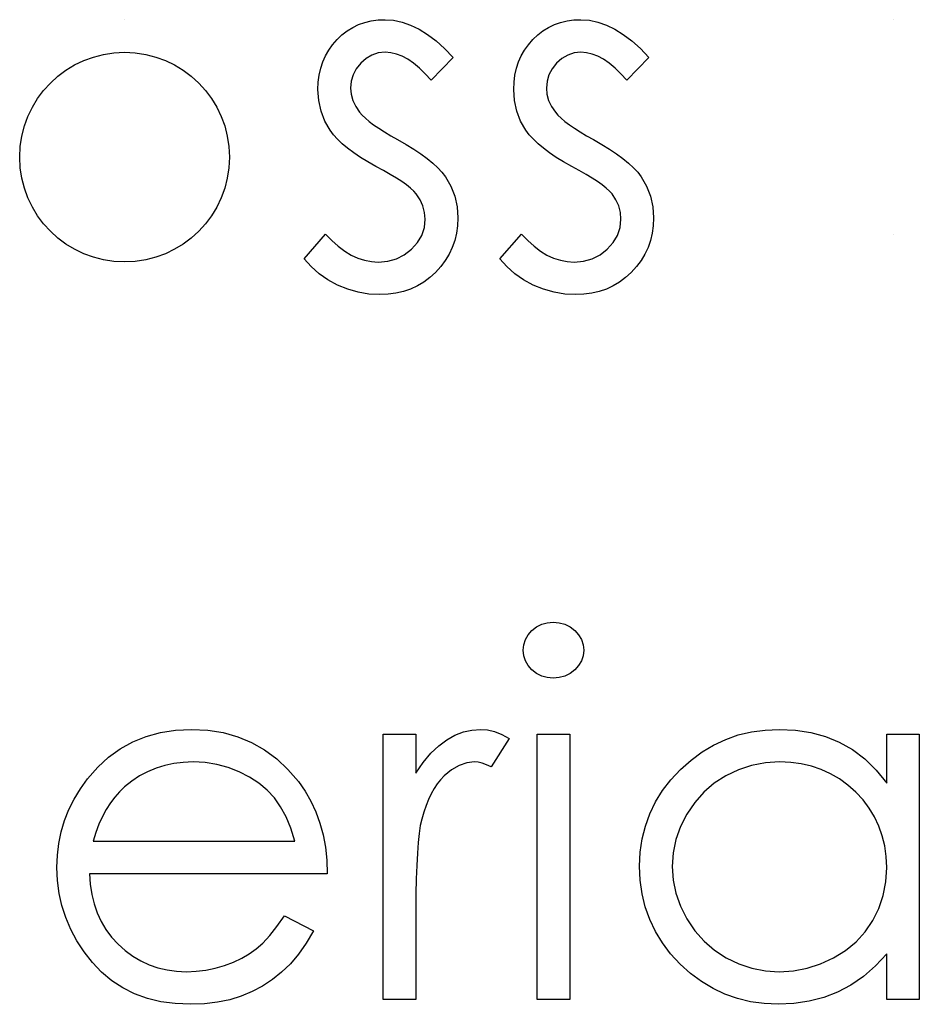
# Model space of a CAD drawing. Header units: inches. Extents: x 370 to 474, y 80 to 168.
# Tile 86 of 170: x 429.531 to 429.872, y 86.148 to 86.521. Entities that reach past the tile are written whole.
import ezdxf

# ---------------------------------------------------------------- set-up
doc = ezdxf.new("R2010")
doc.units = ezdxf.units.IN
doc.header["$LTSCALE"] = 0.5
doc.header["$MEASUREMENT"] = 0

msp = doc.modelspace()

# ---------------------------------------------------------------- linework, layer by layer
at = {"color": 7, "linetype": 'Continuous'}
for p, q in [((429.5711998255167, 86.5214153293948), (429.571199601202, 86.5214153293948)), ((429.6672038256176, 86.52130491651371), (429.6699089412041, 86.5214153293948)), ((429.6699089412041, 86.5214153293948), (429.6699089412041, 86.5214153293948)), ((429.6699089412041, 86.5214153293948), (429.6731109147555, 86.52119450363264)), ((429.7414012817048, 86.52130491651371), (429.7441063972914, 86.5214153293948)), ((429.7441063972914, 86.5214153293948), (429.7441063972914, 86.5214153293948)), ((429.7441063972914, 86.5214153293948), (429.7473083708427, 86.52119450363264)), ((429.6555276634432, 86.51716443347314), (429.6576255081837, 86.51846178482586)), ((429.6576255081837, 86.51846178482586), (429.6598337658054, 86.51953831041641)), ((429.6598337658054, 86.51953831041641), (429.6621800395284, 86.52036640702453)), ((429.6621800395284, 86.52036640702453), (429.6646367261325, 86.5209460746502)), ((429.6646367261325, 86.5209460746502), (429.6672038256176, 86.52130491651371)), ((429.6731109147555, 86.52119450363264), (429.6763128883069, 86.52053202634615)), ((429.6763128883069, 86.52053202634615), (429.6795424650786, 86.51940029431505)), ((429.6795424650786, 86.51940029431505), (429.6827720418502, 86.51782691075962)), ((429.6827720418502, 86.51782691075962), (429.6859740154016, 86.51581187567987)), ((429.7297251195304, 86.51716443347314), (429.7318229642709, 86.51846178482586)), ((429.7318229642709, 86.51846178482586), (429.7340312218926, 86.51953831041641)), ((429.7340312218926, 86.51953831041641), (429.7363774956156, 86.52036640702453)), ((429.7363774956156, 86.52036640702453), (429.7388341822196, 86.5209460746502)), ((429.7388341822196, 86.5209460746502), (429.7414012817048, 86.52130491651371)), ((429.7473083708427, 86.52119450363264), (429.7505103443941, 86.52053202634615)), ((429.7505103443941, 86.52053202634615), (429.7537399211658, 86.51940029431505)), ((429.7537399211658, 86.51940029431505), (429.7569694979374, 86.51782691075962)), ((429.7569694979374, 86.51782691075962), (429.7601714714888, 86.51581187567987)), ((429.6516632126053, 86.51387965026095), (429.6535402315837, 86.51564625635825)), ((429.6535402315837, 86.51564625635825), (429.6555276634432, 86.51716443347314)), ((429.6859740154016, 86.51581187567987), (429.6892035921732, 86.51335518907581)), ((429.7258606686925, 86.51387965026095), (429.7277376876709, 86.51564625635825)), ((429.7277376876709, 86.51564625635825), (429.7297251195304, 86.51716443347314)), ((429.7601714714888, 86.51581187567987), (429.7634010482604, 86.51335518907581)), ((429.6485164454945, 86.50987718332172), (429.6499794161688, 86.511947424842)), ((429.6499794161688, 86.511947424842), (429.6516632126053, 86.51387965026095)), ((429.6892035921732, 86.51335518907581), (429.6924607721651, 86.51045685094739)), ((429.6924607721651, 86.51045685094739), (429.6956903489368, 86.50708925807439)), ((429.7227139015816, 86.50987718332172), (429.724176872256, 86.511947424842)), ((429.724176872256, 86.511947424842), (429.7258606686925, 86.51387965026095)), ((429.7634010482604, 86.51335518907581), (429.7666582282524, 86.51045685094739)), ((429.7666582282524, 86.51045685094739), (429.769887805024, 86.50708925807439)), ((429.6462529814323, 86.50540546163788), (429.6472743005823, 86.50769652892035)), ((429.6472743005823, 86.50769652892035), (429.6485164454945, 86.50987718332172)), ((429.6626768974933, 86.50675801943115), (429.6606618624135, 86.50496381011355)), ((429.6649127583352, 86.50802776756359), (429.6626768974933, 86.50675801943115)), ((429.6673142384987, 86.50880065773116), (429.6649127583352, 86.50802776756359)), ((429.6699089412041, 86.5090490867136), (429.6673142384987, 86.50880065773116)), ((429.6720343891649, 86.50888346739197), (429.6699089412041, 86.5090490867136)), ((429.6699089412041, 86.5090490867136), (429.6699089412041, 86.5090490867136)), ((429.674187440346, 86.5083866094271), (429.6720343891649, 86.50888346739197)), ((429.6763404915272, 86.50755851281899), (429.674187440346, 86.5083866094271)), ((429.6785211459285, 86.50639917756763), (429.6763404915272, 86.50755851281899)), ((429.6956900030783, 86.50708925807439), (429.6872989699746, 86.49844945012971)), ((429.7204504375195, 86.50540546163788), (429.7214717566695, 86.50769652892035)), ((429.7214717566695, 86.50769652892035), (429.7227139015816, 86.50987718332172)), ((429.7368743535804, 86.50675801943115), (429.7348593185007, 86.50496381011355)), ((429.7391102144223, 86.50802776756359), (429.7368743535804, 86.50675801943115)), ((429.7415116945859, 86.50880065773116), (429.7391102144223, 86.50802776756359)), ((429.7441063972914, 86.5090490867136), (429.7415116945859, 86.50880065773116)), ((429.7462318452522, 86.50888346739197), (429.7441063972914, 86.5090490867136)), ((429.7441063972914, 86.5090490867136), (429.7441063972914, 86.5090490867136)), ((429.7483848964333, 86.5083866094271), (429.7462318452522, 86.50888346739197)), ((429.7505379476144, 86.50755851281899), (429.7483848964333, 86.5083866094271)), ((429.7527186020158, 86.50639917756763), (429.7505379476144, 86.50755851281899)), ((429.7698872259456, 86.50708925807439), (429.7614964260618, 86.49844945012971)), ((429.644900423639, 86.50043688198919), (429.6454800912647, 86.50297637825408)), ((429.6454800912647, 86.50297637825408), (429.6462529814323, 86.50540546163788)), ((429.658978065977, 86.50283836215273), (429.6577911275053, 86.50057489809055)), ((429.6606618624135, 86.50496381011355), (429.658978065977, 86.50283836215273)), ((429.6806741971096, 86.50490860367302), (429.6785211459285, 86.50639917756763)), ((429.6828824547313, 86.50308679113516), (429.6806741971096, 86.50490860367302)), ((429.6850907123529, 86.50093373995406), (429.6828824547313, 86.50308679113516)), ((429.7190978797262, 86.50043688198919), (429.7196775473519, 86.50297637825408)), ((429.7196775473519, 86.50297637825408), (429.7204504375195, 86.50540546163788)), ((429.7331755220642, 86.50283836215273), (429.7319885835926, 86.50057489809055)), ((429.7348593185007, 86.50496381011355), (429.7331755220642, 86.50283836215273)), ((429.7548716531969, 86.50490860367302), (429.7527186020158, 86.50639917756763)), ((429.7570799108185, 86.50308679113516), (429.7548716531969, 86.50490860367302)), ((429.7592881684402, 86.50093373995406), (429.7570799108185, 86.50308679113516)), ((429.6445691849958, 86.49778697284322), (429.644900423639, 86.50043688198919)), ((429.6577911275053, 86.50057489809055), (429.6570734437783, 86.49811821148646)), ((429.6872989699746, 86.49844945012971), (429.6850907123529, 86.50093373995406)), ((429.718766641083, 86.49778697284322), (429.7190978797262, 86.50043688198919)), ((429.7319885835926, 86.50057489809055), (429.7312708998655, 86.49811821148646)), ((429.7614964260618, 86.49844945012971), (429.7592881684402, 86.50093373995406)), ((429.6444587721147, 86.4949990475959), (429.6445691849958, 86.49778697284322)), ((429.6570734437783, 86.49811821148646), (429.6568250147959, 86.49549590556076)), ((429.6568250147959, 86.49549590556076), (429.6568250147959, 86.49549590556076)), ((429.6568250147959, 86.49549590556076), (429.6570458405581, 86.49312202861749)), ((429.6872989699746, 86.49844945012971), (429.6872989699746, 86.49844945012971)), ((429.7186562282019, 86.4949990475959), (429.718766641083, 86.49778697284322)), ((429.7312708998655, 86.49811821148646), (429.7310224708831, 86.49549590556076)), ((429.7310224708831, 86.49549590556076), (429.7310224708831, 86.49549590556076)), ((429.7310224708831, 86.49549590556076), (429.7312432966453, 86.49312202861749)), ((429.7614964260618, 86.49844945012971), (429.7614964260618, 86.49844945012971)), ((429.6447348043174, 86.49074815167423), (429.6444587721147, 86.4949990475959)), ((429.6444587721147, 86.4949990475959), (429.6444587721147, 86.4949990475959)), ((429.6570458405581, 86.49312202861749), (429.6576807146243, 86.49083096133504)), ((429.7189322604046, 86.49074815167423), (429.7186562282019, 86.4949990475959)), ((429.7186562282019, 86.4949990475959), (429.7186562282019, 86.4949990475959)), ((429.7312432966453, 86.49312202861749), (429.7318781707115, 86.49083096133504)), ((429.645618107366, 86.48677328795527), (429.6447348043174, 86.49074815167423)), ((429.6576807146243, 86.49083096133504), (429.6587572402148, 86.48856749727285)), ((429.6587572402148, 86.48856749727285), (429.6602478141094, 86.48635923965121)), ((429.7198155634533, 86.48677328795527), (429.7189322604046, 86.49074815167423)), ((429.7318781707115, 86.49083096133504), (429.732954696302, 86.48856749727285)), ((429.732954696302, 86.48856749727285), (429.7344452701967, 86.48635923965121)), ((429.6470534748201, 86.4829916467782), (429.645618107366, 86.48677328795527)), ((429.6602478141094, 86.48635923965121), (429.6602478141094, 86.48635923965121)), ((429.6602478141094, 86.48635923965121), (429.6612139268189, 86.48522750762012)), ((429.6612139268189, 86.48522750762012), (429.6624284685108, 86.48406817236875)), ((429.6624284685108, 86.48406817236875), (429.6638638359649, 86.48282602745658)), ((429.7212509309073, 86.4829916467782), (429.7198155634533, 86.48677328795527)), ((429.7344452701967, 86.48635923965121), (429.7344452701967, 86.48635923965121)), ((429.7344452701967, 86.48635923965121), (429.7354113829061, 86.48522750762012)), ((429.7354113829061, 86.48522750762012), (429.736625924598, 86.48406817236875)), ((429.736625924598, 86.48406817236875), (429.7380612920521, 86.48282602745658)), ((429.6490685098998, 86.47948603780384), (429.6470534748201, 86.4829916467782)), ((429.6638638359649, 86.48282602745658), (429.6655476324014, 86.48155627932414)), ((429.6655476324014, 86.48155627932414), (429.6674798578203, 86.48023132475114)), ((429.7232659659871, 86.47948603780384), (429.7212509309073, 86.4829916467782)), ((429.7380612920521, 86.48282602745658), (429.7397450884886, 86.48155627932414)), ((429.7397450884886, 86.48155627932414), (429.7416773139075, 86.48023132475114)), ((429.6503382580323, 86.47780224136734), (429.6490685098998, 86.47948603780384)), ((429.6490685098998, 86.47948603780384), (429.6490685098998, 86.47948603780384)), ((429.6518840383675, 86.47609084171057), (429.6503382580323, 86.47780224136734)), ((429.6674798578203, 86.48023132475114), (429.6696329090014, 86.47887876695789)), ((429.6696329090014, 86.47887876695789), (429.6720067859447, 86.47744339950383)), ((429.6720067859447, 86.47744339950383), (429.6746290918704, 86.47598042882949)), ((429.7245357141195, 86.47780224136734), (429.7232659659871, 86.47948603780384)), ((429.7232659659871, 86.47948603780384), (429.7232659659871, 86.47948603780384)), ((429.7260814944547, 86.47609084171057), (429.7245357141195, 86.47780224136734)), ((429.7416773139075, 86.48023132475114), (429.7438303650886, 86.47887876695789)), ((429.7438303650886, 86.47887876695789), (429.7462042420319, 86.47744339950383)), ((429.7462042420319, 86.47744339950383), (429.7488265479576, 86.47598042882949)), ((429.6536506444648, 86.47437944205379), (429.6518840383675, 86.47609084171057)), ((429.6556932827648, 86.47266804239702), (429.6536506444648, 86.47437944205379)), ((429.6746290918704, 86.47598042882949), (429.6746290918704, 86.47598042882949)), ((429.6746290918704, 86.47598042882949), (429.6778310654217, 86.47415861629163)), ((429.6778310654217, 86.47415861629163), (429.6807570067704, 86.47236440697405)), ((429.727848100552, 86.47437944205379), (429.7260814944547, 86.47609084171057)), ((429.729890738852, 86.47266804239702), (429.727848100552, 86.47437944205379)), ((429.7488265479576, 86.47598042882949), (429.7488265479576, 86.47598042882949)), ((429.7488265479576, 86.47598042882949), (429.752028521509, 86.47415861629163)), ((429.752028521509, 86.47415861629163), (429.7549544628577, 86.47236440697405)), ((429.6580119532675, 86.47095664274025), (429.6556932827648, 86.47266804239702)), ((429.6605514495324, 86.4692176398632), (429.6580119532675, 86.47095664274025)), ((429.663366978, 86.46747863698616), (429.6605514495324, 86.4692176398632)), ((429.6807570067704, 86.47236440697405), (429.6834345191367, 86.47057019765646)), ((429.6834345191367, 86.47057019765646), (429.6858359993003, 86.46880359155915)), ((429.7322094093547, 86.47095664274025), (429.729890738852, 86.47266804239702)), ((429.7347489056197, 86.4692176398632), (429.7322094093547, 86.47095664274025)), ((429.7375644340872, 86.46747863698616), (429.7347489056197, 86.4692176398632)), ((429.7549544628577, 86.47236440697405), (429.7576319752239, 86.47057019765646)), ((429.7576319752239, 86.47057019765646), (429.7600334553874, 86.46880359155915)), ((429.66643093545, 86.46573963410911), (429.663366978, 86.46747863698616)), ((429.6692740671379, 86.46419385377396), (429.66643093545, 86.46573963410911)), ((429.66643093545, 86.46573963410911), (429.66643093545, 86.46573963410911)), ((429.6858359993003, 86.46880359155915), (429.687961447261, 86.46703698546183)), ((429.687961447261, 86.46703698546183), (429.6898384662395, 86.46529798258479)), ((429.7406283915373, 86.46573963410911), (429.7375644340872, 86.46747863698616)), ((429.7434715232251, 86.46419385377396), (429.7406283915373, 86.46573963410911)), ((429.7406283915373, 86.46573963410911), (429.7406283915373, 86.46573963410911)), ((429.7600334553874, 86.46880359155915), (429.7621589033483, 86.46703698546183)), ((429.7621589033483, 86.46703698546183), (429.7640359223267, 86.46529798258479)), ((429.671841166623, 86.46273088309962), (429.6692740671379, 86.46419385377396)), ((429.6741598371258, 86.4613507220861), (429.671841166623, 86.46273088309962)), ((429.6898384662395, 86.46529798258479), (429.6914394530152, 86.46355897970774)), ((429.6914394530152, 86.46355897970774), (429.6927644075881, 86.46184758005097)), ((429.6927644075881, 86.46184758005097), (429.6927644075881, 86.46184758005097)), ((429.6927644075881, 86.46184758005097), (429.6948070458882, 86.45828676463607)), ((429.7460386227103, 86.46273088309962), (429.7434715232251, 86.46419385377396)), ((429.748357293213, 86.4613507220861), (429.7460386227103, 86.46273088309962)), ((429.7640359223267, 86.46529798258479), (429.7656369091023, 86.46355897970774)), ((429.7656369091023, 86.46355897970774), (429.7669618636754, 86.46184758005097)), ((429.7669618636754, 86.46184758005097), (429.7669618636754, 86.46184758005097)), ((429.7669618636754, 86.46184758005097), (429.7690045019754, 86.45828676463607)), ((429.6762024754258, 86.46002576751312), (429.6741598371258, 86.4613507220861)), ((429.6779690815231, 86.45875601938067), (429.6762024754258, 86.46002576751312)), ((429.679487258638, 86.45754147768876), (429.6779690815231, 86.45875601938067)), ((429.6948070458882, 86.45828676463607), (429.6962976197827, 86.454505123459)), ((429.750399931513, 86.46002576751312), (429.748357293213, 86.4613507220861)), ((429.7521665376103, 86.45875601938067), (429.750399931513, 86.46002576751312)), ((429.7536847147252, 86.45754147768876), (429.7521665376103, 86.45875601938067)), ((429.7690045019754, 86.45828676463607), (429.77049507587, 86.454505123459)), ((429.6807294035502, 86.45640974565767), (429.679487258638, 86.45754147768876)), ((429.6816955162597, 86.45536082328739), (429.6807294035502, 86.45640974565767)), ((429.6831860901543, 86.45318016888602), (429.6816955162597, 86.45536082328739)), ((429.6816955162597, 86.45536082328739), (429.6816955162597, 86.45536082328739)), ((429.6962976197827, 86.454505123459), (429.6971533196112, 86.45050265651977)), ((429.7549268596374, 86.45640974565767), (429.7536847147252, 86.45754147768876)), ((429.7558929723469, 86.45536082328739), (429.7549268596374, 86.45640974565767)), ((429.7573835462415, 86.45318016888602), (429.7558929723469, 86.45536082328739)), ((429.7558929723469, 86.45536082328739), (429.7558929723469, 86.45536082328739)), ((429.77049507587, 86.454505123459), (429.7713507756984, 86.45050265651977)), ((429.6842350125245, 86.45086149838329), (429.6831860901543, 86.45318016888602)), ((429.6848698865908, 86.44837720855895), (429.6842350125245, 86.45086149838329)), ((429.6971533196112, 86.45050265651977), (429.6974569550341, 86.44627936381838)), ((429.7584324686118, 86.45086149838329), (429.7573835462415, 86.45318016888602)), ((429.759067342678, 86.44837720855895), (429.7584324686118, 86.45086149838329)), ((429.7713507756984, 86.45050265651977), (429.7716544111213, 86.44627936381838)), ((429.6850907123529, 86.44575490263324), (429.6848698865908, 86.44837720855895)), ((429.7592881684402, 86.44575490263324), (429.759067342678, 86.44837720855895)), ((429.6847594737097, 86.44258053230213), (429.6850907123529, 86.44575490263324)), ((429.6850907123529, 86.44575490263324), (429.6850907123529, 86.44575490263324)), ((429.6973189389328, 86.44329821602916), (429.696932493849, 86.44042748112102)), ((429.6974569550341, 86.44627936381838), (429.6973189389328, 86.44329821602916)), ((429.6974569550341, 86.44627936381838), (429.6974569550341, 86.44627936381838)), ((429.7589569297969, 86.44258053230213), (429.7592881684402, 86.44575490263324)), ((429.7592881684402, 86.44575490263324), (429.7592881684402, 86.44575490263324)), ((429.77151639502, 86.44329821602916), (429.7711299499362, 86.44042748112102)), ((429.7716544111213, 86.44627936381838), (429.77151639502, 86.44329821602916)), ((429.7716544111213, 86.44627936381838), (429.7716544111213, 86.44627936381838)), ((429.6391589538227, 86.43082156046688), (429.6473571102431, 86.44015144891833)), ((429.6473571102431, 86.44015144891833), (429.6473571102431, 86.44015144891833)), ((429.6473571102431, 86.44015144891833), (429.6497309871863, 86.43766715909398)), ((429.6821647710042, 86.4368942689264), (429.6837933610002, 86.43965459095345)), ((429.6837933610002, 86.43965459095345), (429.6847594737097, 86.44258053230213)), ((429.696932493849, 86.44042748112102), (429.6962700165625, 86.43766715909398)), ((429.71335640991, 86.43082156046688), (429.7215545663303, 86.44015144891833)), ((429.7215545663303, 86.44015144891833), (429.7215545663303, 86.44015144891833)), ((429.7215545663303, 86.44015144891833), (429.7239284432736, 86.43766715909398)), ((429.7563622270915, 86.4368942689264), (429.7579908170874, 86.43965459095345)), ((429.7579908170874, 86.43965459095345), (429.7589569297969, 86.44258053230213)), ((429.7711299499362, 86.44042748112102), (429.7704674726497, 86.43766715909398)), ((429.6497309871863, 86.43766715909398), (429.6521324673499, 86.43551410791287)), ((429.6521324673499, 86.43551410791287), (429.654589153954, 86.43369229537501)), ((429.679901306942, 86.43438237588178), (429.6821647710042, 86.4368942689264)), ((429.6962700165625, 86.43766715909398), (429.6953591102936, 86.43504485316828)), ((429.7239284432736, 86.43766715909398), (429.7263299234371, 86.43551410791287)), ((429.7263299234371, 86.43551410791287), (429.7287866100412, 86.43369229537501)), ((429.7540987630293, 86.43438237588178), (429.7563622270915, 86.4368942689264)), ((429.7704674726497, 86.43766715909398), (429.7695565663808, 86.43504485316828)), ((429.654589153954, 86.43369229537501), (429.6570458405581, 86.43220172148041)), ((429.6570458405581, 86.43220172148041), (429.6595577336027, 86.43104238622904)), ((429.6741598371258, 86.43076635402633), (429.6771685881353, 86.43225692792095)), ((429.6771685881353, 86.43225692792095), (429.679901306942, 86.43438237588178)), ((429.6941445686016, 86.43250535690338), (429.6927092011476, 86.43010387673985)), ((429.6953591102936, 86.43504485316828), (429.6941445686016, 86.43250535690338)), ((429.7287866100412, 86.43369229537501), (429.7312432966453, 86.43220172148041)), ((429.7312432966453, 86.43220172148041), (429.7337551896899, 86.43104238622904)), ((429.748357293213, 86.43076635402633), (429.7513660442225, 86.43225692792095)), ((429.7513660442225, 86.43225692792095), (429.7540987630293, 86.43438237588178)), ((429.7683420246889, 86.43250535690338), (429.7669066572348, 86.43010387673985)), ((429.7695565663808, 86.43504485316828), (429.7683420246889, 86.43250535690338)), ((429.641836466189, 86.4278128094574), (429.6391589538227, 86.43082156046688)), ((429.6391589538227, 86.43082156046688), (429.6391589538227, 86.43082156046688)), ((429.6595577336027, 86.43104238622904), (429.6621248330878, 86.43021428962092)), ((429.6621248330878, 86.43021428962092), (429.664691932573, 86.42971743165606)), ((429.664691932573, 86.42971743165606), (429.6673142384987, 86.42955181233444)), ((429.6673142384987, 86.42955181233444), (429.6708750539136, 86.4298554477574)), ((429.6673142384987, 86.42955181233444), (429.6673142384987, 86.42955181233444)), ((429.6708750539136, 86.4298554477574), (429.6741598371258, 86.43076635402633)), ((429.6927092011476, 86.43010387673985), (429.6909978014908, 86.4278128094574)), ((429.7160339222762, 86.4278128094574), (429.71335640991, 86.43082156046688)), ((429.71335640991, 86.43082156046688), (429.71335640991, 86.43082156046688)), ((429.7337551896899, 86.43104238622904), (429.7363222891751, 86.43021428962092)), ((429.7363222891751, 86.43021428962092), (429.7388893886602, 86.42971743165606)), ((429.7388893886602, 86.42971743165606), (429.7415116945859, 86.42955181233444)), ((429.7415116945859, 86.42955181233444), (429.7450725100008, 86.4298554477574)), ((429.7415116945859, 86.42955181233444), (429.7415116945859, 86.42955181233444)), ((429.7450725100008, 86.4298554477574), (429.748357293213, 86.43076635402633)), ((429.7669066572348, 86.43010387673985), (429.7651952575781, 86.4278128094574)), ((429.6448452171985, 86.42513529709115), (429.641836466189, 86.4278128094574)), ((429.6481852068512, 86.42278902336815), (429.6448452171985, 86.42513529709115)), ((429.6890103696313, 86.42563215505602), (429.68682971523, 86.42364472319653)), ((429.6909978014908, 86.4278128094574), (429.6890103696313, 86.42563215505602)), ((429.7190426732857, 86.42513529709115), (429.7160339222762, 86.4278128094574)), ((429.7223826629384, 86.42278902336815), (429.7190426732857, 86.42513529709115)), ((429.7632078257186, 86.42563215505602), (429.7610271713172, 86.42364472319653)), ((429.7651952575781, 86.4278128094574), (429.7632078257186, 86.42563215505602)), ((429.6518564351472, 86.42080159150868), (429.6481852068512, 86.42278902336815)), ((429.6557484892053, 86.41922820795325), (429.6518564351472, 86.42080159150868)), ((429.6845386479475, 86.42193332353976), (429.6821095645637, 86.4204979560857)), ((429.68682971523, 86.42364472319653), (429.6845386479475, 86.42193332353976)), ((429.7260538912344, 86.42080159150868), (429.7223826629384, 86.42278902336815)), ((429.7299459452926, 86.41922820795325), (429.7260538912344, 86.42080159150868)), ((429.7587361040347, 86.42193332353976), (429.7563070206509, 86.4204979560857)), ((429.7610271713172, 86.42364472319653), (429.7587361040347, 86.42193332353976)), ((429.6597233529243, 86.41809647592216), (429.6557484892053, 86.41922820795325)), ((429.663781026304, 86.4174063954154), (429.6597233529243, 86.41809647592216)), ((429.6679491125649, 86.41718556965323), (429.663781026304, 86.4174063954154)), ((429.6710406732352, 86.41732358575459), (429.6679491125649, 86.41718556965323)), ((429.6679491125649, 86.41718556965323), (429.6679491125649, 86.41718556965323)), ((429.6739942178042, 86.41771003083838), (429.6710406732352, 86.41732358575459)), ((429.676837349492, 86.41837250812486), (429.6739942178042, 86.41771003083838)), ((429.6795424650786, 86.41931101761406), (429.676837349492, 86.41837250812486)), ((429.6821095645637, 86.4204979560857), (429.6795424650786, 86.41931101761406)), ((429.7339208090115, 86.41809647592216), (429.7299459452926, 86.41922820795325)), ((429.7379784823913, 86.4174063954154), (429.7339208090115, 86.41809647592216)), ((429.7421465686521, 86.41718556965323), (429.7379784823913, 86.4174063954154)), ((429.7452381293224, 86.41732358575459), (429.7421465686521, 86.41718556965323)), ((429.7421465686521, 86.41718556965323), (429.7421465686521, 86.41718556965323)), ((429.7481916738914, 86.41771003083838), (429.7452381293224, 86.41732358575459)), ((429.7510348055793, 86.41837250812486), (429.7481916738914, 86.41771003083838)), ((429.7537399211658, 86.41931101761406), (429.7510348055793, 86.41837250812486)), ((429.7563070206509, 86.4204979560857), (429.7537399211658, 86.41931101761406)), ((429.7255570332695, 86.2898992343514), (429.7273236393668, 86.29125179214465)), ((429.7273236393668, 86.29125179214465), (429.7292834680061, 86.29224550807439)), ((429.7292834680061, 86.29224550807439), (429.7313537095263, 86.29282517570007)), ((429.7313537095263, 86.29282517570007), (429.7336171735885, 86.29301839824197)), ((429.7336169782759, 86.29301839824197), (429.735908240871, 86.29282517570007)), ((429.735908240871, 86.29282517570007), (429.7380336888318, 86.29224550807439)), ((429.7380336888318, 86.29224550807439), (429.739993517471, 86.29125179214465)), ((429.739993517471, 86.29125179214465), (429.7417601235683, 86.2898992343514)), ((429.7224102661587, 86.28448900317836), (429.7230451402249, 86.28644883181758)), ((429.7230451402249, 86.28644883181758), (429.7240940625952, 86.28827064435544)), ((429.7240940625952, 86.28827064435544), (429.7255570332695, 86.2898992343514)), ((429.7417601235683, 86.2898992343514), (429.7432506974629, 86.28827064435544)), ((429.7432506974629, 86.28827064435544), (429.7442996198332, 86.28644883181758)), ((429.7442996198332, 86.28644883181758), (429.7449344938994, 86.28448900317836)), ((429.7221894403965, 86.28236355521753), (429.7224102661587, 86.28448900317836)), ((429.7449344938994, 86.28448900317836), (429.7451553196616, 86.28236355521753)), ((429.7224102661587, 86.28029331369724), (429.7221894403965, 86.28236355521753)), ((429.7221894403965, 86.28236355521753), (429.7221894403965, 86.28236355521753)), ((429.7230451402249, 86.2783610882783), (429.7224102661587, 86.28029331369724)), ((429.7449344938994, 86.28029331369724), (429.7442996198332, 86.2783610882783)), ((429.7451553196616, 86.28236355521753), (429.7449344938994, 86.28029331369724)), ((429.7451553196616, 86.28236355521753), (429.7451553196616, 86.28236355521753)), ((429.7240940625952, 86.27656687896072), (429.7230451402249, 86.2783610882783)), ((429.7255570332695, 86.27493828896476), (429.7240940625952, 86.27656687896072)), ((429.7432506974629, 86.27656687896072), (429.7417601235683, 86.27493828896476)), ((429.7442996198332, 86.2783610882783), (429.7432506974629, 86.27656687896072)), ((429.7273236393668, 86.27358573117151), (429.7255570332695, 86.27493828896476)), ((429.7292834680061, 86.27259201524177), (429.7273236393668, 86.27358573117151)), ((429.7313537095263, 86.27201234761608), (429.7292834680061, 86.27259201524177)), ((429.7336171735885, 86.27181912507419), (429.7313537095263, 86.27201234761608)), ((429.735908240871, 86.27201234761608), (429.7336171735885, 86.27181912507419)), ((429.7336171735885, 86.27181912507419), (429.7336171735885, 86.27181912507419)), ((429.7380336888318, 86.27259201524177), (429.735908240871, 86.27201234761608)), ((429.739993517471, 86.27358573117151), (429.7380336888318, 86.27259201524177)), ((429.7417601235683, 86.27493828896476), (429.739993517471, 86.27358573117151)), ((429.5743189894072, 86.24769391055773), (429.579397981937, 86.24973654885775)), ((429.579397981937, 86.24973654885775), (429.5847806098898, 86.25122712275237)), ((429.5847806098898, 86.25122712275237), (429.5904668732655, 86.25208282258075)), ((429.5904668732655, 86.25208282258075), (429.5964843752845, 86.25238645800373)), ((429.5964843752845, 86.25238645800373), (429.5964843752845, 86.25238645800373)), ((429.5964843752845, 86.25238645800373), (429.6026674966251, 86.25208282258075)), ((429.6026674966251, 86.25208282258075), (429.6085469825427, 86.25114431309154)), ((429.6085469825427, 86.25114431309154), (429.6140952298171, 86.2495985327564)), ((429.6140952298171, 86.2495985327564), (429.6193122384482, 86.2474454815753)), ((429.6691911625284, 86.25061985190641), (429.6815575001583, 86.25061985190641)), ((429.6691912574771, 86.14992330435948), (429.6691912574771, 86.25061985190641)), ((429.6815575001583, 86.25061985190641), (429.6815575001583, 86.25061985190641)), ((429.6815575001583, 86.25061985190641), (429.6815575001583, 86.23579692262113)), ((429.693261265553, 86.24846680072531), (429.6963804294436, 86.25017820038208)), ((429.6963804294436, 86.25017820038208), (429.699582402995, 86.25142034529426)), ((429.699582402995, 86.25142034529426), (429.7028119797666, 86.2521380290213)), ((429.7028119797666, 86.2521380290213), (429.7061243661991, 86.25238645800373)), ((429.7061243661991, 86.25238645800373), (429.7061243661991, 86.25238645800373)), ((429.7061243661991, 86.25238645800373), (429.7086914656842, 86.25216563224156)), ((429.7086914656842, 86.25216563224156), (429.7113413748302, 86.25153075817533)), ((429.7168896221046, 86.24893605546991), (429.710099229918, 86.23822600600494)), ((429.7113413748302, 86.25153075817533), (429.714074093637, 86.25045423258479)), ((429.714074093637, 86.25045423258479), (429.7168896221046, 86.24893605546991)), ((429.7168896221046, 86.24893605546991), (429.7168896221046, 86.24893605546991)), ((429.72748872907, 86.25061985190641), (429.7398555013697, 86.25061985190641)), ((429.7274892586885, 86.14992330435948), (429.7274892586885, 86.25061985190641)), ((429.7398555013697, 86.25061985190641), (429.7398555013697, 86.25061985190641)), ((429.7398555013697, 86.25061985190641), (429.7398555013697, 86.14992330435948)), ((429.7989815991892, 86.2485772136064), (429.803756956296, 86.25026101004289)), ((429.803756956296, 86.25026101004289), (429.8087255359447, 86.25144794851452)), ((429.8087255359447, 86.25144794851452), (429.8138873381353, 86.2521380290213)), ((429.8138873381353, 86.2521380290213), (429.8192423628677, 86.25238645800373)), ((429.8192423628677, 86.25238645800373), (429.8192423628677, 86.25238645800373)), ((429.8192423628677, 86.25238645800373), (429.8253978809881, 86.25208282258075)), ((429.8253978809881, 86.25208282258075), (429.8312497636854, 86.25117191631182)), ((429.8312497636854, 86.25117191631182), (429.8367980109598, 86.24962613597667)), ((429.8367980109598, 86.24962613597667), (429.8420426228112, 86.24750068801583)), ((429.8599847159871, 86.23198767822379), (429.8599847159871, 86.25061985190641)), ((429.8599847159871, 86.25061985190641), (429.8599847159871, 86.25061985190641)), ((429.8599847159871, 86.25061985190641), (429.8723509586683, 86.25061985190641)), ((429.8723508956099, 86.25061985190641), (429.8723509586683, 86.14992330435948)), ((429.5695436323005, 86.24504400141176), (429.5743189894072, 86.24769391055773)), ((429.6193122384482, 86.2474454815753), (429.6242256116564, 86.24465755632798)), ((429.6872713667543, 86.24336020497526), (429.6902249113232, 86.24620333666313)), ((429.6902249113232, 86.24620333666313), (429.693261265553, 86.24846680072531)), ((429.7900381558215, 86.24382945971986), (429.7943994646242, 86.24645176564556)), ((429.7943994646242, 86.24645176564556), (429.7989815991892, 86.2485772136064)), ((429.8420426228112, 86.24750068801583), (429.8469835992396, 86.24471276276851)), ((429.5609590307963, 86.23800518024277), (429.5650995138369, 86.24184202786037)), ((429.5650995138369, 86.24184202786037), (429.5695436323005, 86.24504400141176)), ((429.6242256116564, 86.24465755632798), (429.6288077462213, 86.24123475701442)), ((429.6843730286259, 86.23988219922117), (429.6872713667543, 86.24336020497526)), ((429.7858424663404, 86.24073789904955), (429.7900381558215, 86.24382945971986)), ((429.8469835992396, 86.24471276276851), (429.8516485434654, 86.24117955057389)), ((429.5571221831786, 86.23361626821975), (429.5609590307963, 86.23800518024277)), ((429.5863815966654, 86.23869526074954), (429.5830968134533, 86.23767394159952)), ((429.5898319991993, 86.23944054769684), (429.5863815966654, 86.23869526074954)), ((429.5934204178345, 86.23988219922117), (429.5898319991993, 86.23944054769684)), ((429.5971192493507, 86.24002021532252), (429.5934204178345, 86.23988219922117)), ((429.6016461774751, 86.23979938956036), (429.5971192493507, 86.24002021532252)), ((429.5971192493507, 86.24002021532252), (429.5971192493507, 86.24002021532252)), ((429.6060626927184, 86.23908170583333), (429.6016461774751, 86.23979938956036)), ((429.6103963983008, 86.23792237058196), (429.6060626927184, 86.23908170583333)), ((429.6145920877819, 86.23626617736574), (429.6103963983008, 86.23792237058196)), ((429.6288077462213, 86.24123475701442), (429.6330862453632, 86.23720468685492)), ((429.6815575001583, 86.23579692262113), (429.6843730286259, 86.23988219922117)), ((429.6978986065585, 86.23869526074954), (429.6950554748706, 86.2370390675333)), ((429.7008245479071, 86.23968897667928), (429.6978986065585, 86.23869526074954)), ((429.7037780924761, 86.24002021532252), (429.7008245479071, 86.23968897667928)), ((429.7051306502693, 86.23990980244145), (429.7037780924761, 86.24002021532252)), ((429.7037780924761, 86.24002021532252), (429.7037780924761, 86.24002021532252)), ((429.7066488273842, 86.23957856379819), (429.7051306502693, 86.23990980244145)), ((429.7083050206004, 86.23899889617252), (429.7066488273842, 86.23957856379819)), ((429.710099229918, 86.23822600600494), (429.7083050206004, 86.23899889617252)), ((429.710099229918, 86.23822600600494), (429.710099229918, 86.23822600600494)), ((429.7818676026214, 86.23717708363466), (429.7858424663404, 86.24073789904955)), ((429.8088083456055, 86.23872286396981), (429.8038397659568, 86.23709427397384)), ((429.8139977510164, 86.23968897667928), (429.8088083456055, 86.23872286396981)), ((429.8194071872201, 86.24002021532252), (429.8139977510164, 86.23968897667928)), ((429.8236036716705, 86.2398545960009), (429.8194079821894, 86.24002021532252)), ((429.82763374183, 86.23930253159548), (429.8236036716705, 86.2398545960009)), ((429.8314981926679, 86.23841922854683), (429.82763374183, 86.23930253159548)), ((429.8351970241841, 86.23714948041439), (429.8314981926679, 86.23841922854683)), ((429.8516485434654, 86.24117955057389), (429.8559546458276, 86.23695625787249)), ((429.5768584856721, 86.23472039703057), (429.5739601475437, 86.23278817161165)), ((429.5798948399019, 86.23632138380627), (429.5768584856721, 86.23472039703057)), ((429.5830968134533, 86.23767394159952), (429.5798948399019, 86.23632138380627)), ((429.6185393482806, 86.23425114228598), (429.6145920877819, 86.23626617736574)), ((429.6220725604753, 86.23193247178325), (429.6185393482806, 86.23425114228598)), ((429.6330862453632, 86.23720468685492), (429.6370335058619, 86.23256734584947)), ((429.6815575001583, 86.23579692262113), (429.6815575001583, 86.23579692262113)), ((429.692239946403, 86.23472039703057), (429.6908873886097, 86.23331263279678)), ((429.6950554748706, 86.2370390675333), (429.692239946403, 86.23472039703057)), ((429.7782239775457, 86.2332850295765), (429.7818676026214, 86.23717708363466)), ((429.79906440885, 86.23483080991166), (429.7946478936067, 86.23198767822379)), ((429.8038397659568, 86.23709427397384), (429.79906440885, 86.23483080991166)), ((429.8387026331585, 86.23554849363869), (429.8351970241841, 86.23714948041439)), ((429.8420702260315, 86.23358866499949), (429.8387026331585, 86.23554849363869)), ((429.8559546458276, 86.23695625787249), (429.8599847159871, 86.23198767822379)), ((429.5544170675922, 86.22986223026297), (429.5571221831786, 86.23361626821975)), ((429.5571221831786, 86.23361626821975), (429.5571221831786, 86.23361626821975)), ((429.5711722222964, 86.23057991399), (429.5692399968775, 86.22875810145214)), ((429.5739601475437, 86.23278817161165), (429.5711722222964, 86.23057991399)), ((429.5711722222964, 86.23057991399), (429.5711722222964, 86.23057991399)), ((429.6252193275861, 86.22931016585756), (429.6220725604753, 86.23193247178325)), ((429.6370335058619, 86.23256734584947), (429.6370335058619, 86.23256734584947)), ((429.6370335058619, 86.23256734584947), (429.6395730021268, 86.22895132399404)), ((429.6896176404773, 86.2317116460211), (429.6884583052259, 86.22994503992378)), ((429.6908873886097, 86.23331263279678), (429.6896176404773, 86.2317116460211)), ((429.7750772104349, 86.2291721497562), (429.7782239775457, 86.2332850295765)), ((429.7946478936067, 86.23198767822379), (429.790700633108, 86.22859248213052)), ((429.8452445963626, 86.23124239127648), (429.8420702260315, 86.23358866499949)), ((429.8482533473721, 86.22856487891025), (429.8452445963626, 86.23124239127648)), ((429.8599847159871, 86.23198767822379), (429.8599847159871, 86.23198767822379)), ((429.5520431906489, 86.22597017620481), (429.5544170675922, 86.22986223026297)), ((429.5674457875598, 86.22671546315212), (429.5657619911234, 86.22447960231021)), ((429.5692399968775, 86.22875810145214), (429.5674457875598, 86.22671546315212)), ((429.6279244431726, 86.22638422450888), (429.6252193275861, 86.22931016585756)), ((429.6395730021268, 86.22895132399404), (429.6417536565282, 86.2251420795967)), ((429.6873541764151, 86.22798521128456), (429.6863328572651, 86.22583216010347)), ((429.6884583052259, 86.22994503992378), (429.6873541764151, 86.22798521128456)), ((429.7724273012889, 86.22489365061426), (429.7750772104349, 86.2291721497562)), ((429.790700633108, 86.22859248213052), (429.7872226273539, 86.22470042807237)), ((429.8510136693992, 86.2256113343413), (429.8482533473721, 86.22856487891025)), ((429.5500557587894, 86.22196770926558), (429.5520431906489, 86.22597017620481)), ((429.5657619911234, 86.22447960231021), (429.5642162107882, 86.22202291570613)), ((429.6302983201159, 86.22307183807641), (429.6279244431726, 86.22638422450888)), ((429.6323685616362, 86.2192349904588), (429.6302983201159, 86.22307183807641)), ((429.6417536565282, 86.2251420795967), (429.6436306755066, 86.22108440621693)), ((429.6853943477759, 86.22351348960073), (429.6845386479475, 86.22100159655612)), ((429.6863328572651, 86.22583216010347), (429.6853943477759, 86.22351348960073)), ((429.7702466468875, 86.22042192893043), (429.7724273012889, 86.22489365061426)), ((429.7872226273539, 86.22470042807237), (429.7842138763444, 86.22025630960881)), ((429.8533875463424, 86.22249217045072), (429.8510136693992, 86.2256113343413)), ((429.5484271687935, 86.21782722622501), (429.5500557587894, 86.22196770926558)), ((429.5627808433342, 86.21931780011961), (429.5614558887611, 86.21641946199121)), ((429.5642162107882, 86.22202291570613), (429.5627808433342, 86.21931780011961)), ((429.6341627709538, 86.21487368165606), (429.6323685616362, 86.2192349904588)), ((429.6436306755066, 86.22108440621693), (429.6451488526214, 86.21683351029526)), ((429.6845386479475, 86.22100159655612), (429.68376575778, 86.21832408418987)), ((429.7685352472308, 86.21572938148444), (429.7702466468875, 86.22042192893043)), ((429.7842138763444, 86.22025630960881), (429.7818123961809, 86.21550855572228)), ((429.8554025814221, 86.21917978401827), (429.8533875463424, 86.22249217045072)), ((429.8570587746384, 86.21570177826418), (429.8554025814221, 86.21917978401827)), ((429.547157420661, 86.21354872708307), (429.5484271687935, 86.21782722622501)), ((429.5614558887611, 86.21641946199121), (429.5602689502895, 86.21332790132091)), ((429.6451488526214, 86.21683351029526), (429.6463633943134, 86.21236178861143)), ((429.6832412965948, 86.21592260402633), (429.6827996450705, 86.2129690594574)), ((429.68376575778, 86.21832408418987), (429.6832412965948, 86.21592260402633)), ((429.68376575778, 86.21832408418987), (429.68376575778, 86.21832408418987)), ((429.7673207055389, 86.21087121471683), (429.7685352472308, 86.21572938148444)), ((429.7818123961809, 86.21550855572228), (429.7801009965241, 86.21059518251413)), ((429.8583285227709, 86.21205815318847), (429.8570587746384, 86.21570177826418)), ((429.5462465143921, 86.20915981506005), (429.547157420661, 86.21354872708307)), ((429.5602689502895, 86.21332790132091), (429.5591924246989, 86.20998791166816)), ((429.6356254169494, 86.20998791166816), (429.6341627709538, 86.21487368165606)), ((429.6463633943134, 86.21236178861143), (429.647246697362, 86.20766924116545)), ((429.6827996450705, 86.2129690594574), (429.6824131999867, 86.20946345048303)), ((429.8592394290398, 86.20822130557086), (429.8583285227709, 86.21205815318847)), ((429.5457220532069, 86.20463288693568), (429.5462465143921, 86.20915981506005)), ((429.5591924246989, 86.20998791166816), (429.5591924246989, 86.20998791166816)), ((429.5591924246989, 86.20998791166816), (429.6356257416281, 86.20998791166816)), ((429.6824131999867, 86.20946345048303), (429.6821095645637, 86.20540577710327)), ((429.7666030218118, 86.20579222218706), (429.7673207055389, 86.21087121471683)), ((429.7801009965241, 86.21059518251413), (429.7790520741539, 86.20557139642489)), ((429.8597914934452, 86.20421883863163), (429.8592394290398, 86.20822130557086)), ((429.545528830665, 86.19999554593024), (429.5457220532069, 86.20463288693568)), ((429.647246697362, 86.20766924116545), (429.6477711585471, 86.2027558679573)), ((429.6821095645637, 86.20540577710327), (429.6818611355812, 86.20082364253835)), ((429.7663545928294, 86.20054761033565), (429.7666030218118, 86.20579222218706)), ((429.7790520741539, 86.20557139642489), (429.7787208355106, 86.20040959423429)), ((429.8599847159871, 86.20005075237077), (429.8597914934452, 86.20421883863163)), ((429.6477711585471, 86.2027558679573), (429.6479919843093, 86.19762166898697)), ((429.6818611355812, 86.20082364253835), (429.6816955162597, 86.19568944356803)), ((429.7666030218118, 86.19519258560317), (429.7663545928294, 86.20054761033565)), ((429.7663545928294, 86.20054761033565), (429.7663545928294, 86.20054761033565)), ((429.7787208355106, 86.20040959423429), (429.7787208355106, 86.20040959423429)), ((429.7787208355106, 86.20040959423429), (429.7790796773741, 86.19527539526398)), ((429.5457496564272, 86.1950545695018), (429.545528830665, 86.19999554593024)), ((429.545528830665, 86.19999554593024), (429.545528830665, 86.19999554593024)), ((429.6479919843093, 86.19762166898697), (429.5578950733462, 86.19762166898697)), ((429.5578950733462, 86.19762166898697), (429.5578950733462, 86.19762166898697)), ((429.5578950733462, 86.19762166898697), (429.5581435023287, 86.193646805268)), ((429.6479919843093, 86.19762166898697), (429.6479919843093, 86.19762166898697)), ((429.8596534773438, 86.1945853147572), (429.8599847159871, 86.20005075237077)), ((429.8599847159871, 86.20005075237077), (429.8599847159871, 86.20005075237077)), ((429.5463569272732, 86.19022400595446), (429.5457496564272, 86.1950545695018)), ((429.5581435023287, 86.193646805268), (429.5586955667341, 86.18983756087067)), ((429.6816955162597, 86.19568944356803), (429.6815851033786, 86.19000318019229)), ((429.7673207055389, 86.19003078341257), (429.7666030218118, 86.19519258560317)), ((429.7790796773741, 86.19527539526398), (429.7801009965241, 86.19025160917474)), ((429.8586873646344, 86.18942351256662), (429.8596534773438, 86.1945853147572)), ((429.5474058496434, 86.18555906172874), (429.5463569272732, 86.19022400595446)), ((429.5586955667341, 86.18983756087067), (429.5595788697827, 86.18622153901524)), ((429.6815851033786, 86.19000318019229), (429.6815575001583, 86.18376485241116)), ((429.7685076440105, 86.18508980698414), (429.7673207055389, 86.19003078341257)), ((429.7801009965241, 86.19025160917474), (429.7818399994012, 86.18533823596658)), ((429.8570311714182, 86.18451013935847), (429.8586873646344, 86.18942351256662)), ((429.5488964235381, 86.1810045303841), (429.5474058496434, 86.18555906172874)), ((429.5595788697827, 86.18622153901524), (429.5607934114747, 86.18279873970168)), ((429.5607934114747, 86.18279873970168), (429.5622839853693, 86.17956916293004)), ((429.6288905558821, 86.17766454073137), (429.6317060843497, 86.18172221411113)), ((429.6317059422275, 86.18172221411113), (429.6426921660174, 86.17595314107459)), ((429.6815575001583, 86.18376485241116), (429.6815575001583, 86.18376485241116)), ((429.6815575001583, 86.18376485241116), (429.6815575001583, 86.14992330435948)), ((429.770191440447, 86.1803420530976), (429.7685076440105, 86.18508980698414)), ((429.7818399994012, 86.18533823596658), (429.784269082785, 86.1805352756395)), ((429.8547401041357, 86.17990040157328), (429.8570311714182, 86.18451013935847)), ((429.5507734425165, 86.17656041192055), (429.5488964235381, 86.1810045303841)), ((429.5622839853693, 86.17956916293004), (429.5641057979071, 86.17650520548)), ((429.7723720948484, 86.17578752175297), (429.770191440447, 86.1803420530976)), ((429.784269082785, 86.1805352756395), (429.7873054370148, 86.17606355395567)), ((429.8518417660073, 86.17567710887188), (429.8547401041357, 86.17990040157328)), ((429.5530645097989, 86.17225430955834), (429.5507734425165, 86.17656041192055)), ((429.5641057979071, 86.17650520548), (429.5662588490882, 86.17363447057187)), ((429.6235355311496, 86.17137100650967), (429.6261578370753, 86.17424174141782)), ((429.6261578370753, 86.17424174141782), (429.6288905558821, 86.17766454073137)), ((429.6426921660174, 86.17595314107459), (429.6399870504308, 86.17134340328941)), ((429.6426921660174, 86.17595314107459), (429.6426921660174, 86.17595314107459)), ((429.7749944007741, 86.1714538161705), (429.7723720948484, 86.17578752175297)), ((429.7873054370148, 86.17606355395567), (429.7907834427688, 86.17211629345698)), ((429.8484189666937, 86.17189546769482), (429.8518417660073, 86.17567710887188)), ((429.5557972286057, 86.16808622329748), (429.5530645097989, 86.17225430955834)), ((429.5662588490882, 86.17363447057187), (429.5687155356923, 86.17092935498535)), ((429.5687155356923, 86.17092935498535), (429.5714206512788, 86.16850027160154)), ((429.621023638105, 86.16913514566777), (429.6235355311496, 86.17137100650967)), ((429.6399870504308, 86.17134340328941), (429.6370887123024, 86.16720292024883)), ((429.7781135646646, 86.16734093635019), (429.7749944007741, 86.1714538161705)), ((429.7907834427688, 86.17211629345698), (429.7947583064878, 86.16869349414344)), ((429.8443888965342, 86.16858308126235), (429.8484189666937, 86.17189546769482)), ((429.5589439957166, 86.16405615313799), (429.5557972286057, 86.16808622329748)), ((429.5714206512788, 86.16850027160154), (429.5742637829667, 86.16637482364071)), ((429.6155858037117, 86.16562953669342), (429.6184289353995, 86.16728572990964)), ((429.6184289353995, 86.16728572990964), (429.621023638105, 86.16913514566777)), ((429.6370887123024, 86.16720292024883), (429.6339971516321, 86.16350408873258)), ((429.7817295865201, 86.16342127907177), (429.7781135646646, 86.16734093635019)), ((429.7947583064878, 86.16869349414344), (429.7992024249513, 86.16579515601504)), ((429.8398343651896, 86.16573994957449), (429.8443888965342, 86.16858308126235)), ((429.8599847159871, 86.16734093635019), (429.8557062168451, 86.16270359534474)), ((429.8599847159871, 86.14992330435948), (429.8599847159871, 86.16734093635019)), ((429.8599847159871, 86.16734093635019), (429.8599847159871, 86.16734093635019)), ((429.5624496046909, 86.16032971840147), (429.5589439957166, 86.16405615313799)), ((429.5742637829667, 86.16637482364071), (429.5772725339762, 86.16458061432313)), ((429.5772725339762, 86.16458061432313), (429.5804469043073, 86.16311764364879)), ((429.5804469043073, 86.16311764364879), (429.5837592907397, 86.16198591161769)), ((429.6090714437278, 86.16286921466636), (429.6124666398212, 86.1641389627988)), ((429.6124666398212, 86.1641389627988), (429.6155858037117, 86.16562953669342)), ((429.6339971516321, 86.16350408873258), (429.6306847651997, 86.1603021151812)), ((429.7856768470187, 86.1598328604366), (429.7817295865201, 86.16342127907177)), ((429.7992024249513, 86.16579515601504), (429.8039777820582, 86.1634764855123)), ((429.8039777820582, 86.1634764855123), (429.8089187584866, 86.16184789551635)), ((429.8298696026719, 86.16182029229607), (429.8349209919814, 86.16344888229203)), ((429.8349209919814, 86.16344888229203), (429.8398343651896, 86.16573994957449)), ((429.5663140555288, 86.15710014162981), (429.5624496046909, 86.16032971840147)), ((429.5837592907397, 86.16198591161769), (429.5872372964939, 86.16118541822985)), ((429.5872372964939, 86.16118541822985), (429.5908533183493, 86.16068856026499)), ((429.5908533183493, 86.16068856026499), (429.5946349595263, 86.16052294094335)), ((429.5946349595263, 86.16052294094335), (429.5983337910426, 86.16066095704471)), ((429.5946349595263, 86.16052294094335), (429.5946349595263, 86.16052294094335)), ((429.5983337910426, 86.16066095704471), (429.6019498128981, 86.16110260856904)), ((429.6019498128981, 86.16110260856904), (429.6055382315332, 86.16184789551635)), ((429.6055382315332, 86.16184789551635), (429.6090714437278, 86.16286921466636)), ((429.6306847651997, 86.1603021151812), (429.6271791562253, 86.15751418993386)), ((429.7898173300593, 86.1567412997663), (429.7856768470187, 86.1598328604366)), ((429.8089187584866, 86.16184789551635), (429.8140253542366, 86.16085417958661)), ((429.8140253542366, 86.16085417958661), (429.8192975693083, 86.16052294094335)), ((429.8192975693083, 86.16052294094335), (429.8246525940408, 86.16085417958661)), ((429.8192975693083, 86.16052294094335), (429.8192975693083, 86.16052294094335)), ((429.8246525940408, 86.16085417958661), (429.8298696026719, 86.16182029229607)), ((429.8557062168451, 86.16270359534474), (429.851206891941, 86.15872873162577)), ((429.5704821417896, 86.15436742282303), (429.5663140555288, 86.15710014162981)), ((429.6271791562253, 86.15751418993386), (429.6234803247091, 86.15508510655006)), ((429.7941786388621, 86.1541189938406), (429.7898173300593, 86.1567412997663)), ((429.851206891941, 86.15872873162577), (429.846403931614, 86.1554163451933)), ((429.5749538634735, 86.15213156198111), (429.5704821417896, 86.15436742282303)), ((429.5797844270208, 86.15039255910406), (429.5749538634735, 86.15213156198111)), ((429.6195330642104, 86.1529872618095), (429.6153925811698, 86.15124825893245)), ((429.6234803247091, 86.15508510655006), (429.6195330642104, 86.1529872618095)), ((429.7987055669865, 86.15196594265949), (429.7941786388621, 86.1541189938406)), ((429.803453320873, 86.15030974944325), (429.7987055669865, 86.15196594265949)), ((429.8413801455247, 86.15276643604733), (429.8361079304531, 86.15075140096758)), ((429.846403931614, 86.1554163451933), (429.8413801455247, 86.15276643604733)), ((429.5849186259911, 86.1491504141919), (429.5797844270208, 86.15039255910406)), ((429.5903840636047, 86.14840512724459), (429.5849186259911, 86.1491504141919)), ((429.5961807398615, 86.14815669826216), (429.5903840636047, 86.14840512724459)), ((429.6013977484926, 86.14834992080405), (429.5961807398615, 86.14815669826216)), ((429.5961807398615, 86.14815669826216), (429.5961807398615, 86.14815669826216)), ((429.606338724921, 86.14892958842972), (429.6013977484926, 86.14834992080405)), ((429.6110036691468, 86.1498957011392), (429.606338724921, 86.14892958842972)), ((429.6153925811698, 86.15124825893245), (429.6110036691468, 86.1498957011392)), ((429.6815575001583, 86.14992330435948), (429.6691912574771, 86.14992330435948)), ((429.6691912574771, 86.14992330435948), (429.6691912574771, 86.14992330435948)), ((429.6815575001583, 86.14992330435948), (429.6815575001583, 86.14992330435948)), ((429.7398555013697, 86.14992330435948), (429.7274892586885, 86.14992330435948)), ((429.7274892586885, 86.14992330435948), (429.7274892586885, 86.14992330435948)), ((429.7398555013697, 86.14992330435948), (429.7398555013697, 86.14992330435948)), ((429.8083942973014, 86.14912281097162), (429.803453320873, 86.15030974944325)), ((429.8135284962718, 86.14840512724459), (429.8083942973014, 86.14912281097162)), ((429.818855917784, 86.14815669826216), (429.8135284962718, 86.14840512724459)), ((429.8248458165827, 86.14843273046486), (429.818855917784, 86.14815669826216)), ((429.818855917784, 86.14815669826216), (429.818855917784, 86.14815669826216)), ((429.8306148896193, 86.14931603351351), (429.8248458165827, 86.14843273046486)), ((429.8361079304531, 86.15075140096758), (429.8306148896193, 86.14931603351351)), ((429.8723509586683, 86.14992330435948), (429.8599847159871, 86.14992330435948)), ((429.8599847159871, 86.14992330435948), (429.8599847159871, 86.14992330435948)), ((429.8723509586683, 86.14992330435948), (429.8723509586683, 86.14992330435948))]:
    msp.add_line(p, q, dxfattribs=at)
for centre, radius, start, end in [((429.8626340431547, 86.50993238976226), 0.01148293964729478, 89.99709613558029, 90.00290374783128), ((429.5711445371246, 86.46930828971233), 0.03974079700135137, 90.00011815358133, 89.99988184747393), ((429.8626340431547, 86.42866850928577), 0.01148293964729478, 89.99709613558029, 90.00290374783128)]:
    msp.add_arc(centre, radius, start, end, dxfattribs=at)

doc.saveas('drawing.dxf')
